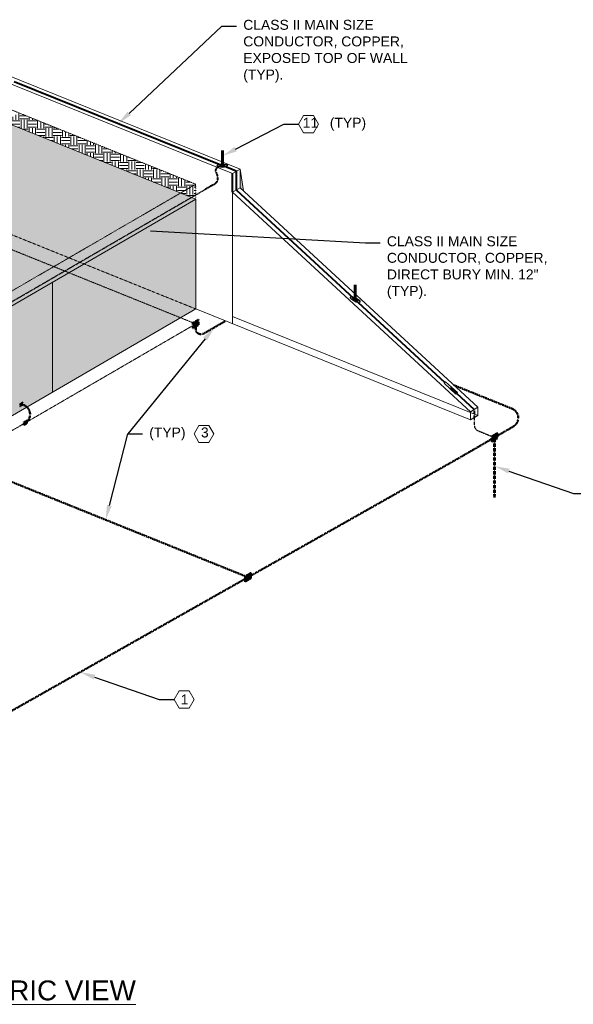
# Model space of a CAD drawing. Header units: inches. Extents: x 0 to 21849, y -2776 to 20143.
# Tile 10 of 47: x 2940 to 3608, y -2291 to -1103. Entities that reach past the tile are written whole.
import ezdxf
from ezdxf import colors
from ezdxf.entities.mleader import LeaderData, LeaderLine
from ezdxf.math import Vec2, Vec3

# ---------------------------------------------------------------- set-up
doc = ezdxf.new("R2010")
doc.units = ezdxf.units.IN
doc.header["$MEASUREMENT"] = 0
for name, pattern in [('DASHED2', [0.375, 0.25, -0.125]), ('DOT', [0.25, 0, -0.25]), ('HIDDEN2', [0.1875, 0.125, -0.0625])]:
    doc.linetypes.add(name, pattern=pattern)
for name, color, linetype, lineweight in [('E-ISO-BLDG', 131, 'Continuous', 9), ('E-ISO-GES', 7, 'DASHED2', 50), ('E-ISO-LPS', 7, 'DASHED2', 30), ('E-STD-TEXT', 7, 'Continuous', 20)]:
    doc.layers.add(name, color=color, linetype=linetype, lineweight=lineweight)
doc.styles.get("Standard").update_dxf_attribs({"font": 'arial.ttf'})
pattern_1 = [(0, (0, -4143), (10, 10), [10, -10]), (0, (0, -4139.25), (10, 10), [10, -10]), (0, (0, -4135.5), (10, 10), [10, -10]), (90, (1.25, -4134.25), (-10, 10), [10, -10]), (90, (5, -4134.25), (-10, 10), [10, -10]), (90, (8.75, -4134.25), (-10, 10), [10, -10])]

msp = doc.modelspace()

# ---------------------------------------------------------------- hatches: boundary and pattern name
at = {"layer": 'E-ISO-BLDG', "linetype": 'DASHED2', "transparency": 33554498}
h = msp.add_hatch(dxfattribs=at)
h.set_pattern_fill('EARTH', color=0, scale=40)
h.set_pattern_definition(pattern_1)
edge = h.paths.add_edge_path()
edge.add_spline(control_points=[(2937.1, -1215.1), (2936.9, -1215.5), (2936.5, -1216.2), (2936, -1217.1), (2935, -1218), (2934.5, -1218.6)], knot_values=[14.028434, 14.028434, 14.028434, 14.028434, 15, 16, 17, 17, 17, 17], degree=3, periodic=0)
edge.add_line((2934.5, -1218.6), (2911.7, -1231.8))
edge.add_line((2911.7, -1231.8), (2911.7, -1236.9))
edge.add_line((2911.7, -1236.9), (2926, -1228.7))
edge.add_line((2926, -1228.7), (3133.7, -1312.5))
edge.add_line((3133.7, -1312.5), (3152.1, -1301.8))
edge.add_line((3152.1, -1301.8), (2937.1, -1215.1))
at = {"layer": 'E-ISO-BLDG', "transparency": 33554495}
h = msp.add_hatch(color=0, dxfattribs=at)
h.dxf.hatch_style = 1
h.paths.add_polyline_path([(2926, -1228.7), (2926, -1361.1), (2999.1, -1390.6), (3133.7, -1312.5)])
h.paths.add_polyline_path([(3152.1, -1319.9), (3133.7, -1312.5), (2999.1, -1390.6), (3017.5, -1398)])
h.paths.add_polyline_path([(3152.1, -1319.9), (3017.5, -1398), (3152.1, -1452.3)])
h.paths.add_polyline_path([(3152.1, -1452.3), (3152.1, -1452.3), (3017.5, -1398), (2979.4, -1420.1), (2979.4, -1552.5)])
edge = h.paths.add_edge_path()
edge.add_ellipse((2462.6, -1703.9), major_axis=(11, -0.2), ratio=0.31706, start_angle=180, end_angle=180.6052, ccw=False)
edge.add_ellipse((2462.6, -1703.9), major_axis=(11, -0.2), ratio=0.31706, start_angle=77.8889, end_angle=180, ccw=False)
edge.add_ellipse((2462.6, -1703.9), major_axis=(11, -0.2), ratio=0.31706, start_angle=0, end_angle=77.8889, ccw=False)
edge.add_line((2473.5, -1704.1), (2473.5, -1713.3))
edge.add_ellipse((2462.6, -1713), major_axis=(11, -0.2), ratio=0.31706, start_angle=349.7427, end_angle=360, ccw=False)
edge.add_line((2473.3, -1713.8), (3017.5, -1398))
edge.add_line((3017.5, -1398), (2999.1, -1390.6))
edge.add_line((2999.1, -1390.6), (2926, -1361.1))
edge.add_line((2926, -1361.1), (2290.9, -1729.7))
edge.add_line((2290.9, -1729.7), (2364, -1759.2))
edge.add_line((2364, -1759.2), (2451.6, -1708.3))
edge.add_line((2451.6, -1708.3), (2451.6, -1703.8))
edge = h.paths.add_edge_path()
edge.add_ellipse((2462.6, -1713), major_axis=(11, -0.2), ratio=0.31706, start_angle=316.3562, end_angle=349.7427, ccw=False)
edge.add_line((2470.5, -1715.5), (2470.5, -1804.2))
edge.add_ellipse((2462.6, -1804.2), major_axis=(7.88, 0), ratio=0.448424, start_angle=330.7177, end_angle=360, ccw=False)
edge.add_arc((2466.5, -1803), 4.1, 196.1097, 320.4122, ccw=False)
edge.add_arc((2458.6, -1805.3), 4.1, 16.1097, 96.0139)
edge.add_ellipse((2462.6, -1804.2), major_axis=(7.88, 0), ratio=0.448424, start_angle=123.6781, end_angle=150.7177)
edge.add_ellipse((2462.6, -1804.2), major_axis=(7.88, 0), ratio=0.448424, start_angle=150.7177, end_angle=180)
edge.add_arc((2458.6, -1805.3), 4.1, 140.4122, 164.1369)
edge.add_ellipse((2462.6, -1804.2), major_axis=(7.88, 0), ratio=0.448424, start_angle=150.7177, end_angle=180)
edge.add_line((2454.7, -1804.2), (2454.7, -1724.6))
edge.add_line((2454.7, -1724.6), (2365.8, -1776.2))
edge.add_line((2365.8, -1776.2), (2365.8, -1782.5))
edge.add_line((2365.8, -1782.5), (2449.7, -1859.9))
edge.add_line((2449.7, -1859.9), (2580.9, -1783.8))
edge.add_line((2580.9, -1783.8), (2580.9, -1651.3))
edge.add_line((2580.9, -1651.3), (2473.3, -1713.8))
edge = h.paths.add_edge_path()
edge.add_ellipse((2462.6, -1713), major_axis=(11, -0.2), ratio=0.31706, start_angle=180.6052, end_angle=224.2489, ccw=False)
edge.add_ellipse((2462.6, -1713), major_axis=(11, -0.2), ratio=0.31706, start_angle=180, end_angle=180.6052, ccw=False)
edge.add_line((2451.6, -1712.8), (2451.6, -1708.3))
edge.add_line((2451.6, -1708.3), (2364, -1759.2))
edge.add_line((2364, -1759.2), (2365.8, -1759.9))
edge.add_line((2365.8, -1759.9), (2365.8, -1776.2))
edge.add_line((2365.8, -1776.2), (2454.7, -1724.6))
edge.add_line((2454.7, -1724.6), (2454.7, -1715.3))
at = {"layer": 'E-ISO-BLDG', "lineweight": 40, "transparency": 33554495}
h = msp.add_hatch(color=0, dxfattribs=at)
h.dxf.hatch_style = 1
h.paths.add_polyline_path([(3205.5, -1283.5), (3205.5, -1306), (3209.7, -1309.9)])
at = {"layer": 'E-ISO-BLDG', "linetype": 'DASHED2', "transparency": 33554498}
h = msp.add_hatch(dxfattribs=at)
h.set_pattern_fill('EARTH', color=0, scale=40)
h.set_pattern_definition(pattern_1)
h.paths.add_polyline_path([(3152.1, -1301.8), (3133.7, -1312.5), (3146.9, -1317.8), (3152.1, -1314.7)])
at = {"layer": 'E-ISO-BLDG', "transparency": 33554495}
h = msp.add_hatch(color=0, dxfattribs=at)
h.dxf.hatch_style = 1
edge = h.paths.add_edge_path()
edge.add_line((2577, -1653.6), (2473.3, -1713.8))
edge.add_ellipse((2462.6, -1713), major_axis=(11, -0.2), ratio=0.31706, start_angle=322.9032, end_angle=349.7427, ccw=False)
edge.add_line((2471.3, -1715.2), (2471.6, -1716.7))
edge.add_line((2471.6, -1716.7), (2472.8, -1716.4))
edge.add_line((2472.8, -1716.4), (2476, -1735.4))
edge.add_line((2476, -1735.4), (2474.9, -1735.6))
edge.add_arc((-663.2, -2192.4), 3171.1, 6.4223, 8.2826, ccw=False)
edge.add_line((2488, -1837.7), (2577, -1786))
edge.add_line((2577, -1786), (2577, -1653.6))
h.paths.add_polyline_path([(2474.9, -1735.6), (2473.7, -1735.8), (2470.4, -1716.9), (2470.5, -1716.8), (2470.5, -1715.4), (2365.8, -1776.2), (2365.8, -1782.5), (2449.7, -1859.9), (2488, -1837.7, 0.008117)])
edge = h.paths.add_edge_path(flags=16)
edge.add_ellipse((2462.6, -1804.2), major_axis=(7.88, 0), ratio=0.448424, start_angle=303.6781, end_angle=330.7177, ccw=False)
edge.add_arc((2466.5, -1803), 4.1, 276.0139, 315.6602)
h.paths.add_polyline_path([(2778.2, -1536.8), (2577, -1653.6), (2577, -1786), (2628.9, -1755.9, 0.112926), (2624.2, -1753.2), (2620.4, -1755.4), (2620.4, -1752.2), (2623.9, -1750.1), (2623.9, -1753.2, -0.118736), (2628.9, -1755.9), (2747.2, -1687.3, 0.112903), (2742.5, -1684.6), (2738.7, -1686.8), (2738.7, -1683.5), (2742.2, -1681.5), (2742.2, -1684.5, -0.118719), (2747.2, -1687.3), (2778.2, -1669.3)])
edge = h.paths.add_edge_path()
edge.add_line((2451.6, -1708.3), (2451.6, -1703.8))
edge.add_ellipse((2462.6, -1703.9), major_axis=(11, -0.2), ratio=0.31706, start_angle=180, end_angle=180.6052, ccw=False)
edge.add_ellipse((2462.6, -1703.9), major_axis=(11, -0.2), ratio=0.31706, start_angle=129.5272, end_angle=180, ccw=False)
edge.add_ellipse((2462.6, -1703.9), major_axis=(11, -0.2), ratio=0.31706, start_angle=90.3026, end_angle=129.5272, ccw=False)
edge.add_ellipse((2462.6, -1703.9), major_axis=(11, -0.2), ratio=0.31706, start_angle=77.8889, end_angle=90.3026, ccw=False)
edge.add_ellipse((2462.6, -1703.9), major_axis=(11, -0.2), ratio=0.31706, start_angle=309.5272, end_angle=437.8889)
edge.add_line((2464.9, -1700.6), (2531, -1662.2))
edge.add_arc((2538.7, -1664.6), 8, 120.1278, 163.1102, ccw=False)
edge.add_line((2534.7, -1657.6), (2536.7, -1656.5))
edge.add_line((2536.7, -1656.5), (2536.7, -1651.9))
edge.add_line((2536.7, -1651.9), (2545.6, -1646.8))
edge.add_line((2545.6, -1646.8), (2545.6, -1647.1))
edge.add_line((2545.6, -1647.1), (2549.9, -1648.8))
edge.add_line((2549.9, -1648.8), (2553.6, -1646.7))
edge.add_arc((2557.8, -1653.5), 8, 77.1134, 121.7096, ccw=False)
edge.add_line((2559.6, -1645.7), (2817.8, -1495.8))
edge.add_arc((2825.5, -1498.1), 8, 120.1278, 163.1102, ccw=False)
edge.add_line((2821.5, -1491.2), (2823.5, -1490))
edge.add_line((2823.5, -1490), (2823.5, -1485.5))
edge.add_line((2823.5, -1485.5), (2832.4, -1480.3))
edge.add_line((2832.4, -1480.3), (2832.4, -1480.6))
edge.add_line((2832.4, -1480.6), (2836.7, -1482.4))
edge.add_line((2836.7, -1482.4), (2840.4, -1480.2))
edge.add_arc((2844.6, -1487), 8, 77.1134, 121.7096, ccw=False)
edge.add_line((2846.4, -1479.2), (2980.8, -1401.2))
edge.add_line((2980.8, -1401.2), (2926, -1379.1))
edge.add_line((2926, -1379.1), (2651.1, -1538.6))
edge.add_line((2651.1, -1538.6), (2651.1, -1541.9))
edge.add_line((2651.1, -1541.9), (2647.6, -1543.9))
edge.add_line((2647.6, -1543.9), (2647.6, -1546.8))
edge.add_line((2647.6, -1546.8), (2647.6, -1547.9))
edge.add_line((2647.6, -1547.9), (2646.6, -1549.2))
edge.add_line((2646.6, -1549.2), (2645.4, -1550.2))
edge.add_line((2645.4, -1550.2), (2643.3, -1550.8))
edge.add_line((2643.3, -1550.8), (2641.8, -1550.8))
edge.add_line((2641.8, -1550.8), (2639.9, -1550.8))
edge.add_line((2639.9, -1550.8), (2637.9, -1550.7))
edge.add_line((2637.9, -1550.7), (2636.1, -1550.4))
edge.add_line((2636.1, -1550.4), (2634.9, -1549.9))
edge.add_line((2634.9, -1549.9), (2633.1, -1549.1))
edge.add_line((2633.1, -1549.1), (2608.5, -1563.4))
edge.add_line((2608.5, -1563.4), (2309.2, -1737.1))
edge.add_line((2309.2, -1737.1), (2364, -1759.2))
edge.add_line((2364, -1759.2), (2451.6, -1708.3))
h.paths.add_polyline_path([(2608.5, -1563.4), (2633.1, -1549.1), (2631.8, -1548.6), (2630.5, -1548), (2629.2, -1547.5), (2627.6, -1546.8), (2626.5, -1546.2), (2615.1, -1541.5), (2290.9, -1729.7), (2309.2, -1737.1)])
h.paths.add_polyline_path([(2926, -1379.1), (2980.8, -1401.2), (2999.1, -1390.6), (2926, -1361.1), (2615.1, -1541.5), (2626.5, -1546.2), (2627.6, -1546.8), (2629.2, -1547.5), (2630.5, -1548), (2631.8, -1548.6), (2633.1, -1549.1), (2644, -1542.7), (2644, -1539.5), (2651.1, -1535.4), (2651.1, -1538.6)])
h.paths.add_polyline_path([(2647.6, -1546.8), (2647.6, -1543.9), (2644, -1546), (2644, -1542.7), (2633.1, -1549.1), (2634.9, -1549.9), (2636.1, -1550.4), (2637.9, -1550.7), (2639.9, -1550.8), (2641.8, -1550.8), (2643.3, -1550.8), (2645.4, -1550.2), (2646.6, -1549.2), (2647.6, -1547.9)], flags=17)
edge = h.paths.add_edge_path(flags=17)
edge.add_arc((2522.7, -1670.7), 8, 300.1278, 360)
edge.add_line((2530.7, -1670.7), (2530.7, -1664.6))
edge.add_arc((2538.7, -1664.6), 8, 163.1102, 180, ccw=False)
edge.add_line((2531, -1662.2), (2464.9, -1700.6))
edge.add_ellipse((2462.6, -1703.9), major_axis=(11, -0.2), ratio=0.31706, start_angle=0, end_angle=77.8889, ccw=False)
edge.add_line((2473.5, -1704.1), (2473.5, -1708.5))
edge.add_line((2473.5, -1708.5), (2526.7, -1677.7))
h.paths.add_polyline_path([(2999.2, -1408.6), (2993.9, -1406.5), (2862.5, -1482.8, -0.267352), (2854.6, -1483.6), (2848.4, -1480, 0.066753), (2846.4, -1479.2), (2839.2, -1483.4), (2841.3, -1484.2), (2841.3, -1489.2), (2832.7, -1494.2), (2825.6, -1491.3), (2817.8, -1495.8, 0.073829), (2817.5, -1498.1), (2817.5, -1504.3, -0.267352), (2813.5, -1511.2), (2575.7, -1649.2, -0.267352), (2567.7, -1650), (2561.6, -1646.4, 0.066753), (2559.6, -1645.7), (2552.4, -1649.8), (2554.5, -1650.7), (2554.5, -1655.6), (2545.9, -1660.6), (2538.8, -1657.7), (2531, -1662.2, 0.073829), (2530.7, -1664.6), (2530.7, -1670.7, -0.267352), (2526.7, -1677.7), (2473.5, -1708.5), (2470.3, -1710.4), (2471.2, -1715)])
h.paths.add_polyline_path([(2538.8, -1657.7), (2536.7, -1656.9), (2536.7, -1656.5), (2534.7, -1657.6, 0.189776), (2531, -1662.2)], flags=17)
h.paths.add_polyline_path([(2559.6, -1645.7, 0.197082), (2553.6, -1646.7), (2549.9, -1648.8), (2552.4, -1649.8)], flags=17)
h.paths.add_polyline_path([(2813.5, -1511.2, 0.267352), (2817.5, -1504.3), (2817.5, -1498.1, -0.073829), (2817.8, -1495.8), (2559.6, -1645.7, -0.066753), (2561.6, -1646.4), (2567.7, -1650, 0.267352), (2575.7, -1649.2)], flags=17)
h.paths.add_polyline_path([(2846.4, -1479.2, 0.197082), (2840.4, -1480.2), (2836.7, -1482.4), (2839.2, -1483.4)], flags=17)
h.paths.add_polyline_path([(2825.6, -1491.3), (2823.5, -1490.4), (2823.5, -1490), (2821.5, -1491.2, 0.189776), (2817.8, -1495.8)], flags=17)
h.paths.add_polyline_path([(3012.2, -1395.9), (2999.1, -1390.6), (2980.8, -1401.2), (2993.9, -1406.5)])
h.paths.add_polyline_path([(3017.5, -1398), (3012.2, -1395.9), (2993.9, -1406.5), (2999.2, -1408.6)])
h.paths.add_polyline_path([(2993.9, -1406.5), (2980.8, -1401.2), (2846.4, -1479.2, -0.066753), (2848.4, -1480), (2854.6, -1483.6, 0.267352), (2862.5, -1482.8)], flags=17)
h = msp.add_hatch(color=0, dxfattribs=at)
h.dxf.hatch_style = 1
h.paths.add_polyline_path([(2979.4, -1420.1), (2778.2, -1536.8), (2778.2, -1669.3), (2830.1, -1639.2, 0.112926), (2825.4, -1636.5), (2821.6, -1638.7), (2821.6, -1635.4), (2825.1, -1633.4), (2825.1, -1636.4, -0.118736), (2830.1, -1639.2), (2948.4, -1570.5, 0.112903), (2943.7, -1567.8), (2939.9, -1570), (2939.9, -1566.8), (2943.4, -1564.7), (2943.4, -1567.7, -0.118719), (2948.4, -1570.5), (2979.4, -1552.5)])
at = {"layer": 'E-ISO-GES'}
h = msp.add_hatch(color=0, dxfattribs=at)
h.dxf.hatch_style = 1
h.paths.add_polyline_path([(3155.6, -1471.5), (3155.6, -1465), (3148.6, -1469.1), (3148.6, -1475.6)])
h = msp.add_hatch(color=0, dxfattribs=at)
h.dxf.hatch_style = 1
h.paths.add_polyline_path([(2948.2, -1590.3), (2948.2, -1587.1), (2944.7, -1589.1), (2944.7, -1592.4)])
h = msp.add_hatch(color=0, dxfattribs=at)
h.dxf.hatch_style = 1
h.paths.add_polyline_path([(3516, -1608.4), (3516, -1602), (3509, -1606.1), (3509, -1612.5)])
h = msp.add_hatch(color=0, dxfattribs=at)
h.dxf.hatch_style = 1
h.paths.add_polyline_path([(3512.9, -1607.3), (3512.1, -1607.3), (3512.1, -1676.8), (3512.9, -1676.8)])
h = msp.add_hatch(color=0, dxfattribs=at)
h.dxf.hatch_style = 1
h.paths.add_polyline_path([(3512.5, -1676.8), (3512.1, -1676.8), (3512.5, -1679.9)])
h.paths.add_polyline_path([(3512.9, -1676.8), (3512.5, -1676.8), (3512.5, -1679.9)])
h = msp.add_hatch(color=0, dxfattribs=at)
h.dxf.hatch_style = 1
h.paths.add_polyline_path([(3218.7, -1777.2), (3218.7, -1770.7), (3211.6, -1774.8), (3211.6, -1781.3)])
at = {"layer": 'E-ISO-LPS', "linetype": 'Continuous', "transparency": 33554687}
h = msp.add_hatch(color=0, dxfattribs=at)
h.dxf.hatch_style = 1
edge = h.paths.add_edge_path()
edge.add_ellipse((3184.2, -1279.4), major_axis=(3.16, 0.03), ratio=0.336663, start_angle=89.798, end_angle=129.0017)
edge.add_line((3182.2, -1278.6), (3183.2, -1279))
edge.add_ellipse((3184.2, -1279.4), major_axis=(1.58, 0.02), ratio=0.336663, start_angle=89.798, end_angle=129.0017, ccw=False)
edge.add_line((3184.2, -1278.8), (3184.2, -1278.3))
edge = h.paths.add_edge_path()
edge.add_ellipse((3184.2, -1279.4), major_axis=(3.16, 0.03), ratio=0.336663, start_angle=129.0017, end_angle=166.1423)
edge.add_arc((3183.6, -1266.3), 13, 259.0625, 265.7016)
edge.add_ellipse((3184.2, -1279.4), major_axis=(1.58, 0.02), ratio=0.336663, start_angle=129.0017, end_angle=175.765, ccw=False)
edge.add_line((3183.2, -1279), (3182.2, -1278.6))
edge = h.paths.add_edge_path()
edge.add_ellipse((3184.2, -1279.4), major_axis=(3.16, 0.03), ratio=0.336663, start_angle=309.0017, end_angle=449.798)
edge.add_line((3184.2, -1278.3), (3184.2, -1278.8))
edge.add_ellipse((3184.2, -1279.4), major_axis=(1.58, 0.02), ratio=0.336663, start_angle=309.0017, end_angle=449.798, ccw=False)
edge.add_line((3185.2, -1279.8), (3186.2, -1280.2))
edge = h.paths.add_edge_path()
edge.add_ellipse((3184.2, -1279.4), major_axis=(1.58, 0.02), ratio=0.336663, start_angle=175.765, end_angle=309.0017, ccw=False)
edge.add_arc((3183.6, -1266.3), 13, 259.0625, 265.7016, ccw=False)
edge.add_ellipse((3184.2, -1279.4), major_axis=(3.16, 0.03), ratio=0.336663, start_angle=166.1423, end_angle=309.0017)
edge.add_line((3186.2, -1280.2), (3185.2, -1279.8))
at = {"layer": 'E-ISO-LPS'}
h = msp.add_hatch(color=0, dxfattribs=at)
h.dxf.hatch_style = 1
edge = h.paths.add_edge_path()
edge.add_ellipse((3184.2, -1279.4), major_axis=(1.58, 0.02), ratio=0.336663, start_angle=89.798, end_angle=360)
edge.add_ellipse((3184.2, -1279.4), major_axis=(1.58, 0.02), ratio=0.336663, start_angle=0, end_angle=89.798)
at = {"layer": 'E-ISO-LPS', "linetype": 'Continuous', "transparency": 33554687}
h = msp.add_hatch(color=0, dxfattribs=at)
h.dxf.hatch_style = 1
edge = h.paths.add_edge_path(flags=17)
edge.add_ellipse((3344.5, -1441.1), major_axis=(2.8, -1.46), ratio=0.336663, start_angle=99.9458, end_angle=141.2875)
edge.add_line((3342.6, -1439.4), (3343.6, -1440.3))
edge.add_ellipse((3344.5, -1441.1), major_axis=(1.4, -0.73), ratio=0.336663, start_angle=99.9458, end_angle=141.4431, ccw=False)
edge.add_line((3344.5, -1440.5), (3344.5, -1439.9))
edge = h.paths.add_edge_path()
edge.add_ellipse((3344.5, -1441.1), major_axis=(2.8, -1.46), ratio=0.336663, start_angle=320.9763, end_angle=459.9458)
edge.add_line((3344.5, -1439.9), (3344.5, -1440.5))
edge.add_ellipse((3344.5, -1441.1), major_axis=(1.4, -0.73), ratio=0.336663, start_angle=320.8207, end_angle=459.9458, ccw=False)
edge.add_line((3345.4, -1442), (3346.4, -1442.8))
edge = h.paths.add_edge_path()
edge.add_ellipse((3344.5, -1441.1), major_axis=(1.4, -0.73), ratio=0.336663, start_angle=141.4431, end_angle=320.8207, ccw=False)
edge.add_line((3343.6, -1440.3), (3342.6, -1439.4))
edge.add_ellipse((3344.5, -1441.1), major_axis=(2.8, -1.46), ratio=0.336663, start_angle=141.2875, end_angle=320.9763)
edge.add_line((3346.4, -1442.8), (3345.4, -1442))
at = {"layer": 'E-ISO-LPS'}
h = msp.add_hatch(color=0, dxfattribs=at)
h.dxf.hatch_style = 1
edge = h.paths.add_edge_path()
edge.add_ellipse((3344.5, -1441.1), major_axis=(1.4, -0.73), ratio=0.336663, start_angle=0, end_angle=360)
at = {"layer": 'E-ISO-LPS', "linetype": 'Continuous', "transparency": 33554687}
h = msp.add_hatch(color=0, dxfattribs=at)
h.dxf.hatch_style = 1
h.paths.add_polyline_path([(3466, -1554.9), (3467.7, -1553.1), (3460.6, -1546.6), (3459, -1548.3)])
at = {"layer": 'E-ISO-LPS'}
h = msp.add_hatch(color=0, dxfattribs=at)
h.dxf.hatch_style = 1
h.paths.add_polyline_path([(2943.4, -1568), (2943.4, -1564.7), (2939.9, -1566.8), (2939.9, -1570)])

# ---------------------------------------------------------------- linework, layer by layer
at = {"layer": 'E-ISO-BLDG', "color": 0}
for p, q in [((2911.8, -1173.9), (3196.4, -1288.8)), ((2926, -1228.7), (3152.1, -1319.9)), ((3196.4, -1288.8), (3205.5, -1283.5)), ((3205.5, -1283.5), (3205.5, -1306)), ((3205.5, -1283.5), (3209.7, -1309.9)), ((3196.4, -1311.3), (3205.5, -1306)), ((3205.5, -1306), (3492.6, -1570.9)), ((3196.4, -1311.3), (3196.3, -1470.2)), ((3196.4, -1311.3), (3483.5, -1576.2)), ((2365.8, -1776.2), (3152.1, -1319.9)), ((3152.1, -1319.9), (3152.1, -1452.3)), ((2979.4, -1420.1), (2979.4, -1552.5)), ((3152.1, -1452.3), (3483.5, -1586)), ((3483.5, -1576.2), (3492.6, -1570.9)), ((3483.5, -1576.2), (3483.5, -1586)), ((3492.6, -1570.9), (3492.6, -1580.7)), ((3483.5, -1586), (3492.6, -1580.7))]:
    msp.add_line(p, q, dxfattribs=at)
at = {"layer": 'E-ISO-BLDG', "color": 0, "lineweight": 9}
msp.add_line((2920.9, -1168.6), (3205.5, -1283.5), dxfattribs=at)
at = {"layer": 'E-ISO-BLDG', "color": 0, "linetype": 'DOT', "ltscale": 0.15}
for p in [(2926, -1210.6), (2839.2, -1483.4)]:
    msp.add_line(p, (3152.1, -1301.8), dxfattribs=at)
at = {"layer": 'E-ISO-BLDG', "color": 0, "lineweight": 40}
msp.add_line((3196.4, -1311.3), (3196.4, -1288.8), dxfattribs=at)
at = {"layer": 'E-ISO-BLDG', "color": 0, "linetype": 'DOT'}
msp.add_line((3152.1, -1301.8), (3152.1, -1319.9), dxfattribs=at)
at = {"layer": 'E-ISO-BLDG', "color": 0, "linetype": 'HIDDEN2'}
msp.add_line((2791.4, -1306.8), (3152.1, -1452.3), dxfattribs=at)
at = {"layer": 'E-ISO-BLDG', "color": 0, "linetype": 'DASHED2'}
for p, q in [((3152.1, -1470.3), (2926, -1379.1)), ((2461.8, -1871), (3152.1, -1470.3))]:
    msp.add_line(p, q, dxfattribs=at)
at = {"layer": 'E-ISO-BLDG', "color": 0, "linetype": 'Continuous'}
for p, q in [((2449.7, -1859.9), (3152.1, -1452.3)), ((3196.3, -1461.2), (3492.6, -1580.7))]:
    msp.add_line(p, q, dxfattribs=at)
at = {"layer": 'E-ISO-GES', "color": 0}
for p, q in [((3155.6, -1465), (3148.6, -1469.1)), ((3148.6, -1469.1), (3148.6, -1475.6)), ((3148.6, -1469.1), (3155.6, -1471.5)), ((3148.6, -1475.6), (3155.6, -1471.5)), ((3152.1, -1470.3), (3152.1, -1478.9)), ((3155.6, -1465), (3155.6, -1471.5)), ((3188, -1466.8), (3161.5, -1482.1)), ((3463.9, -1544.4), (3533.7, -1572.6)), ((2948.2, -1587.1), (2944.7, -1589.1)), ((2948.2, -1587.1), (2944.7, -1592.4)), ((2944.7, -1589.1), (2944.7, -1592.4)), ((2944.7, -1589.1), (2948.2, -1590.3)), ((2944.7, -1592.4), (2948.2, -1590.3)), ((2948.2, -1587.1), (2948.2, -1590.3)), ((3535.3, -1594.1), (3468.5, -1632.8)), ((3516, -1602), (3509, -1606.1)), ((3516, -1602), (3509, -1612.5)), ((3516, -1602), (3516, -1608.4)), ((3509, -1606.1), (3509, -1612.5)), ((3509, -1606.1), (3516, -1608.4)), ((3509, -1612.5), (3516, -1608.4)), ((3512.1, -1607.3), (3512.1, -1676.8)), ((3512.1, -1607.3), (3512.9, -1607.3)), ((3512.9, -1607.3), (3512.9, -1676.8)), ((2750.2, -2038.7), (3468.5, -1632.8)), ((2886.5, -1643.4), (3215.1, -1776)), ((3512.1, -1676.8), (3512.9, -1676.8)), ((3512.1, -1676.8), (3512.5, -1679.9)), ((3512.5, -1679.9), (3512.5, -1676.8)), ((3512.9, -1676.8), (3512.5, -1679.9)), ((3218.7, -1770.7), (3211.6, -1774.8)), ((3218.7, -1770.7), (3211.6, -1781.3)), ((3211.6, -1774.8), (3211.6, -1781.3)), ((3211.6, -1774.8), (3218.7, -1777.2)), ((3211.6, -1781.3), (3218.7, -1777.2)), ((3214.8, -1776), (3215.5, -1776)), ((3218.7, -1770.7), (3218.7, -1777.2))]:
    msp.add_line(p, q, dxfattribs=at)
for centre, radius, start, end in [((3158.6, -1475.3), 7.43, 209.0024, 292.9434), ((2940.1, -1579.4), 12.1, 301.3708, 82.6491), ((3529.2, -1583.7), 12, 300.1278, 68.0263)]:
    msp.add_arc(centre, radius, start, end, dxfattribs=at)
at = {"layer": 'E-ISO-LPS', "color": 0, "linetype": 'Continuous', "lineweight": 40}
for p, q in [((2933.1, -1178), (3184.2, -1279.4)), ((3201, -1286.1), (3184.2, -1279.4)), ((3201, -1286.1), (3201, -1308.7)), ((3201, -1308.7), (3452.7, -1541)), ((3466.8, -1554), (3488.1, -1573.5))]:
    msp.add_line(p, q, dxfattribs=at)
at = {"layer": 'E-ISO-LPS', "color": 0, "linetype": 'Continuous', "lineweight": 60}
for p, q in [((3184.2, -1279.4), (3184.2, -1261.3)), ((3344.5, -1441.1), (3344.5, -1423.1))]:
    msp.add_line(p, q, dxfattribs=at)
at = {"layer": 'E-ISO-LPS', "color": 0}
for p, q in [((2862.5, -1482.8), (3163.6, -1308)), ((3151.7, -1452.3), (3152.5, -1452.3)), ((3155.6, -1465), (3148.6, -1475.6)), ((2943.4, -1564.7), (2939.9, -1566.8)), ((2943.4, -1564.7), (2939.9, -1570)), ((2939.9, -1566.8), (2939.9, -1570)), ((2939.9, -1566.8), (2943.4, -1568)), ((2943.4, -1564.7), (2943.4, -1568)), ((2939.9, -1570), (2943.4, -1568)), ((3488, -1583.4), (3488, -1592)), ((3493.1, -1599.4), (3512.5, -1607.3))]:
    msp.add_line(p, q, dxfattribs=at)
at = {"layer": 'E-ISO-LPS', "color": 0, "linetype": 'Continuous'}
msp.add_line((3460.6, -1546.6), (3459, -1548.3), dxfattribs=at)
at = {"layer": 'E-ISO-LPS', "color": 0, "lineweight": 40}
msp.add_line((3488.1, -1573.5), (3488.1, -1583.4), dxfattribs=at)
at = {"layer": 'E-ISO-LPS', "color": 0, "linetype": 'Continuous'}
msp.add_lwpolyline([(3453.5, -1540.1), (3467.7, -1553.1), (3466, -1554.9), (3451.9, -1541.8)], close=True, dxfattribs=at)
at = {"layer": 'E-ISO-LPS', "color": 0}
msp.add_arc((3496, -1592), 8, 180, 248.0263, dxfattribs=at)
at = {"layer": 'E-ISO-LPS', "color": 0, "linetype": 'Continuous'}
for centre, major_axis in [((3184.2, -1279.4), (6.32, 0.07)), ((3184.2, -1279.4), (3.16, 0.03)), ((3184.2, -1279.4), (1.58, 0.02)), ((3344.5, -1441.1), (5.61, -2.92)), ((3344.5, -1441.1), (2.8, -1.46)), ((3344.5, -1441.1), (1.4, -0.73))]:
    msp.add_ellipse(centre, major_axis=major_axis, ratio=0.336663, dxfattribs=at)
at = {"layer": 'E-ISO-LPS', "color": 0, "lineweight": 40}
msp.add_open_spline([(3184.2, -1279.4), (3177.2, -1281.5), (3176, -1283.9), (3175.9, -1286), (3177.1, -1288.8), (3178, -1290.8), (3178.4, -1294), (3178.2, -1297.6), (3177, -1299.7), (3175.4, -1301.5), (3173, -1302.9), (3169.2, -1304.5), (3166.7, -1306.3), (3163.6, -1308)], degree=3, dxfattribs=at)
at = {"layer": 'E-STD-TEXT', "color": 0}
for points in [[(3300.2, -1229.4), (3294.2, -1219), (3282.2, -1219), (3276.2, -1229.4), (3282.2, -1239.8), (3294.2, -1239.8)], [(3174, -1603.1), (3168, -1592.7), (3156, -1592.7), (3150, -1603.1), (3156, -1613.5), (3168, -1613.5)], [(3150, -1923.4), (3144, -1913), (3132, -1913), (3126, -1923.4), (3132, -1933.8), (3144, -1933.8)]]:
    msp.add_lwpolyline(points, close=True, dxfattribs=at)

# ---------------------------------------------------------------- texts
at = {"layer": 'E-STD-TEXT', "color": 0, "insert": (1912, -2262.4), "char_height": 24, "attachment_point": 1}
msp.add_mtext_dynamic_manual_height_columns('{\\LGROUNDING AND LIGHTNING PROTECTION SYSTEM - ISOMETRIC VIEW }', width=1193.952, gutter_width=48, heights=[0], dxfattribs=at)

# ---------------------------------------------------------------- leaders
at = {"layer": 'E-STD-TEXT', "color": 0}
ml = msp.add_multileader_mtext('Standard', dxfattribs=at)
ml.set_content('CLASS II MAIN SIZE CONDUCTOR, COPPER, EXPOSED TOP OF WALL (TYP).')
ml.set_leader_properties()
ml.build(insert=Vec2(0, 0))
ml.multileader.update_dxf_attribs({"text_right_attachment_type": 3, "dogleg_length": 18, "arrow_head_size": 18})
ctx = ml.context
ctx.base_point, ctx.char_height, ctx.arrow_head_size, ctx.landing_gap_size, ctx.plane_origin = Vec3(3201.4, -1111.3), 12, 18, 8, Vec3(3143, -1217.2)
ctx.right_attachment = 3
notes = []
notes.append((ctx, [(0, (1, 1, 0), (3183.4, -1111.3), (1, 0), 18, [(0, [(3058.7, -1228.7)], 0, [])])]))
ctx.mtext.insert, ctx.mtext.width, ctx.mtext.flow_direction = Vec3(3209.4, -1103.5), 217.081, 5
ml = msp.add_multileader_mtext('Standard', dxfattribs=at)
ml.set_content('11   (TYP)')
ml.set_leader_properties()
ml.build(insert=Vec2(0, 0))
ml.multileader.update_dxf_attribs({"text_right_attachment_type": 3, "dogleg_length": 18, "arrow_head_size": 18})
ctx = ml.context
ctx.base_point, ctx.char_height, ctx.arrow_head_size, ctx.landing_gap_size, ctx.plane_origin = Vec3(3276.2, -1229.4), 12, 18, 5, Vec3(3178, -1306.8)
ctx.right_attachment = 3
notes.append((ctx, [(0, (1, 1, 0), (3258.2, -1229.4), (1, 0), 18, [(0, [(3184.2, -1267.8)], 0, [])])]))
ctx.mtext.insert, ctx.mtext.width, ctx.mtext.defined_height, ctx.mtext.flow_direction = Vec3(3281.2, -1221.6), 81.679, 24.9, 5
ml = msp.add_multileader_mtext('Standard', dxfattribs=at)
ml.set_content('CLASS II MAIN SIZE CONDUCTOR, COPPER, DIRECT BURY MIN. 12" (TYP).')
ml.set_leader_properties()
ml.build(insert=Vec2(0, 0))
ml.multileader.update_dxf_attribs({"text_right_attachment_type": 3, "dogleg_length": 18, "arrow_head_size": 18})
ctx = ml.context
ctx.base_point, ctx.char_height, ctx.arrow_head_size, ctx.landing_gap_size, ctx.plane_origin = Vec3(3374.7, -1372.4), 12, 18, 8, Vec3(3302.4, -1448.6)
ctx.right_attachment = 3
notes.append((ctx, [(0, (1, 1, 0), (3356.7, -1372.4), (1, 0), 18, [(0, [(3079.7, -1356.9)], 0, [])])]))
ctx.mtext.insert, ctx.mtext.width, ctx.mtext.flow_direction = Vec3(3382.7, -1364.6), 217.081, 5
ml = msp.add_multileader_mtext('Standard', dxfattribs=at)
ml.set_content('(TYP)    3')
ml.set_leader_properties()
ml.build(insert=Vec2(0, 0))
ml.multileader.update_dxf_attribs({"dogleg_length": 18, "arrow_head_size": 18})
ctx = ml.context
ctx.base_point, ctx.char_height, ctx.arrow_head_size, ctx.landing_gap_size, ctx.plane_origin = Vec3(3088, -1603.1), 12, 18, 8, Vec3(2904.3, -1678.5)
notes.append((ctx, [(0, (1, 1, 0), (3070, -1603.1), (1, 0), 18, [(0, [(3174.7, -1474.5)], 0, []), (1, [(3043.4, -1706.7)], 0, [])])]))
ctx.mtext.insert, ctx.mtext.width, ctx.mtext.flow_direction = Vec3(3096, -1595.3), 97.049, 5
ml = msp.add_multileader_mtext('Standard', dxfattribs=at)
ml.set_content('\\A1;GROUND ROD.  {\\H0.7x;\\S3#4;}" x 10\' COPPER CLAD (TYP)')
ml.set_leader_properties()
ml.build(insert=Vec2(0, 0))
ml.multileader.update_dxf_attribs({"dogleg_length": 18, "arrow_head_size": 18})
ctx = ml.context
ctx.base_point, ctx.char_height, ctx.arrow_head_size, ctx.landing_gap_size, ctx.plane_origin = Vec3(3626, -1675), 12, 18, 8, Vec3(3456.8, -1752.7)
notes.append((ctx, [(0, (1, 1, 0), (3608, -1675), (1, 0), 18, [(0, [(3512.9, -1642)], 0, [])])]))
ctx.mtext.insert, ctx.mtext.width, ctx.mtext.flow_direction = Vec3(3634, -1667.2), 138.068, 5
ml = msp.add_multileader_mtext('Standard', dxfattribs=at)
ml.set_content('1')
ml.set_leader_properties()
ml.build(insert=Vec2(0, 0))
ml.multileader.update_dxf_attribs({"dogleg_length": 18, "arrow_head_size": 18})
ctx = ml.context
ctx.base_point, ctx.char_height, ctx.arrow_head_size, ctx.landing_gap_size, ctx.plane_origin = Vec3(3126, -1923.4), 12, 18, 8, Vec3(2956.8, -2001.1)
notes.append((ctx, [(0, (1, 1, 0), (3108, -1923.4), (1, 0), 18, [(0, [(3012.8, -1890.5)], 0, [])])]))
ctx.mtext.insert, ctx.mtext.width, ctx.mtext.flow_direction = Vec3(3134, -1917.4), 20.491, 5
for ctx, leaders in notes:
    for number, flags, end, landing, length, lines in leaders:
        leader = LeaderData()
        leader.index, (leader.has_last_leader_line, leader.has_dogleg_vector, leader.attachment_direction) = number, flags
        leader.last_leader_point, leader.dogleg_vector, leader.dogleg_length = Vec3(end), Vec3(landing), length
        for number, points, colour, breaks in lines:
            line = LeaderLine()
            line.index, line.vertices, line.color, line.breaks = number, Vec3.list(points), colors.encode_raw_color(colour), breaks
            leader.lines.append(line)
        ctx.leaders.append(leader)

doc.saveas('drawing.dxf')
